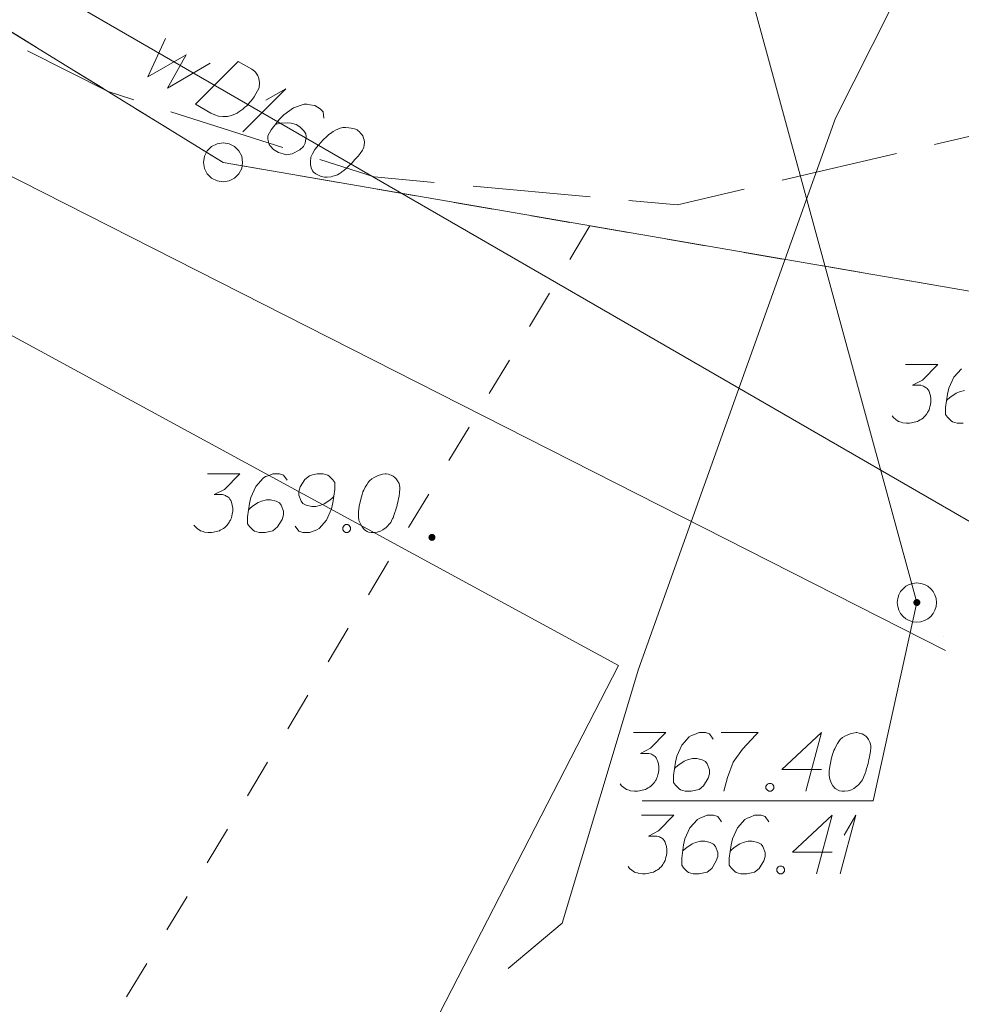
# Model space of a CAD drawing. Header units: metres. Extents: x 5555129 to 5556676, y 5635595 to 5636517.
# Tile 8 of 256: x 5555267 to 5555279, y 5636219 to 5636231. Entities that reach past the tile are written whole.
import ezdxf

# ---------------------------------------------------------------- set-up
doc = ezdxf.new("R2010")
doc.units = ezdxf.units.M
doc.header["$MEASUREMENT"] = 0
doc.linetypes.add('L_0_06', pattern=[2, 1.5, -0.5])
doc.linetypes.add('PRZER1-1', pattern=[2, 1, -1])
for name, color, linetype, lineweight in [('#digitalizacja', 7, 'Continuous', 18), ('#skartowane', 7, 'Continuous', 18), ('#zmodyfikowane', 7, 'Continuous', 18)]:
    doc.layers.add(name, color=color, linetype=linetype, lineweight=lineweight)
for name, color, linetype, lineweight, true_color in [('GEPPGD', 7, 'Continuous', 18, 0x008000), ('GESDZI', 7, 'Continuous', 18, 0x0a0909), ('GESUZY', 7, 'PRZER1-1', 18, 0x008000), ('GULKSP', 7, 'Continuous', 18, 0x803300), ('GULWLP', 5, 'Continuous', 18, 0x0000ff), ('GUPKPI', 7, 'Continuous', 18, 0x803300)]:
    doc.layers.add(name, color=color, linetype=linetype, lineweight=lineweight, true_color=true_color)

# ---------------------------------------------------------------- blocks, each defined once
blk = doc.blocks.new('EPPGS')
at = {"color": 0, "flags": 128}
blk.add_lwpolyline([(0.5, 0), (0.475528, -0.154508), (0.404508, -0.293893), (0.293893, -0.404508), (0.154508, -0.475528), (0, -0.5), (-0.154508, -0.475528), (-0.293893, -0.404508), (-0.404508, -0.293893), (-0.475528, -0.154508), (-0.5, 0), (-0.475528, 0.154508), (-0.404508, 0.293893), (-0.293893, 0.404508), (-0.154508, 0.475528), (0, 0.5), (0.154508, 0.475528), (0.293893, 0.404508), (0.404508, 0.293893), (0.475528, 0.154508), (0.5, 0)], close=True, dxfattribs=at)
blk = doc.blocks.new('POINT')
blk.add_hatch(color=0).paths.add_polyline_path([(-0.000884, -0.0025), (-0.0025, -0.000884), (-0.0025, 0.000884), (0.000884, 0.0025), (0.0025, 0.000884), (0.0025, -0.000884), (0.000884, -0.0025)])
blk = doc.blocks.new('*U1636')
at = {"layer": '#digitalizacja', "color": 36, "linetype": 'ByBlock', "lineweight": 18, "true_color": 0x803300}
for q in [(5555277.488, 5636220.398), (5555277.542, 5636220.894)]:
    blk.add_line((5555277.689, 5636221.148), q, dxfattribs=at)
blk = doc.blocks.new('*U1647')
at = {"layer": '#digitalizacja', "color": 5, "linetype": 'ByBlock', "lineweight": 18}
for q in [(5555269.854, 5636229.886), (5555270.148, 5636230.289)]:
    blk.add_line((5555270.403, 5636230.435), q, dxfattribs=at)

msp = doc.modelspace()

# ---------------------------------------------------------------- hatches: boundary and pattern name
at = {"layer": '#digitalizacja', "linetype": 'Continuous', "lineweight": 18}
h = msp.add_hatch(color=7, dxfattribs=at)
edge = h.paths.add_edge_path()
edge.add_arc((5555278.47028, 5636223.8672), 0.045, 0, 360)
at = {"layer": '#zmodyfikowane', "linetype": 'Continuous', "lineweight": 18}
h = msp.add_hatch(color=7, dxfattribs=at)
edge = h.paths.add_edge_path()
edge.add_arc((5555272.27, 5636224.7), 0.045, 0, 360)

# ---------------------------------------------------------------- linework, layer by layer
at = {"layer": '#digitalizacja', "color": 36, "linetype": 'Continuous', "lineweight": 18, "true_color": 0x803300}
msp.add_line((5555275.54795, 5636234.57771), (5555278.47028, 5636223.8672), dxfattribs=at)
at = {"layer": '#digitalizacja', "color": 1, "linetype": 'Continuous', "lineweight": 18, "flags": 128}
for points in [[(5555274.91141, 5636223.01343), (5555277.42938, 5636230.05946), (5555280.47119, 5636236.09363), (5555284.63862, 5636239.75357)], [(5555274.91141, 5636223.01343), (5555273.93293, 5636219.76732), (5555273.24253, 5636219.18794)]]:
    msp.add_lwpolyline(points, dxfattribs=at)
at = {"layer": '#digitalizacja', "color": 5, "linetype": 'Continuous', "lineweight": 18, "flags": 128}
for points in [[(5555268.86451, 5636231.07755), (5555268.63669, 5636230.58852), (5555269.12727, 5636230.87128), (5555268.88731, 5636230.44381), (5555269.43294, 5636230.76296)], [(5555269.79419, 5636230.78621), (5555269.96806, 5636230.68581), (5555270.00092, 5636230.65997), (5555270.01329, 5636230.64606), (5555270.03299, 5636230.62104), (5555270.04239, 5636230.60198), (5555270.05186, 5636230.58287), (5555270.06261, 5636230.54252), (5555270.06618, 5636230.51318), (5555270.06218, 5636230.4473), (5555269.99722, 5636230.3348), (5555269.96261, 5636230.28659), (5555269.94272, 5636230.26404), (5555269.92286, 5636230.24136), (5555269.90296, 5636230.2188), (5555269.87795, 5636230.1991), (5555269.85, 5636230.17432), (5555269.80299, 5636230.14015), (5555269.78095, 5636230.1256), (5555269.70754, 5636230.09293), (5555269.65406, 5636230.0829), (5555269.59841, 5636230.08099), (5555269.54054, 5636230.08713), (5555269.49372, 5636230.10053), (5555269.44476, 5636230.12193), (5555269.24528, 5636230.23711), (5555269.79419, 5636230.78621)], [(5555270.88804, 5636230.05913), (5555270.87959, 5636230.13896), (5555270.84249, 5636230.1809), (5555270.77089, 5636230.22224), (5555270.70794, 5636230.23131), (5555270.67135, 5636230.2388), (5555270.63686, 5636230.23821), (5555270.50189, 5636230.1934), (5555270.37481, 5636230.10313), (5555270.32106, 5636230.04557), (5555270.21495, 5636229.90904), (5555270.17068, 5636229.83237), (5555270.17342, 5636229.78988), (5555270.19071, 5636229.72534), (5555270.20018, 5636229.70624), (5555270.24244, 5636229.66133), (5555270.30888, 5636229.62296), (5555270.36592, 5636229.60366), (5555270.40767, 5636229.5932), (5555270.48243, 5636229.60458), (5555270.58081, 5636229.65687), (5555270.62564, 5636229.69917), (5555270.64927, 5636229.74008), (5555270.66215, 5636229.82135), (5555270.65643, 5636229.85869), (5555270.63241, 5636229.89983), (5555270.57992, 5636229.95065), (5555270.53394, 5636229.9772), (5555270.46876, 5636229.99433), (5555270.42417, 5636229.99967), (5555270.33918, 5636229.99419), (5555270.29371, 5636229.9863), (5555270.26949, 5636229.97988)], [(5555271.32311, 5636229.90338), (5555271.31288, 5636229.90928), (5555271.27922, 5636229.92184), (5555271.25584, 5636229.92858), (5555271.23756, 5636229.93226), (5555271.20604, 5636229.93682), (5555271.16652, 5636229.93924), (5555271.13211, 5636229.9386), (5555271.09469, 5636229.93293), (5555271.06758, 5636229.92131), (5555271.03746, 5636229.90466), (5555271.00737, 5636229.88789), (5555270.97427, 5636229.86609), (5555270.95223, 5636229.85154), (5555270.92429, 5636229.82676), (5555270.87946, 5636229.78446), (5555270.8198, 5636229.71667), (5555270.77414, 5636229.66121), (5555270.74164, 5636229.60492), (5555270.72317, 5636229.56103), (5555270.71707, 5636229.50324), (5555270.71759, 5636229.46879), (5555270.72548, 5636229.42332), (5555270.74435, 5636229.38515), (5555270.75672, 5636229.37124), (5555270.78443, 5636229.34837), (5555270.81004, 5636229.33358), (5555270.85392, 5636229.31511), (5555270.89559, 5636229.30469), (5555270.93003, 5636229.30521), (5555270.98058, 5636229.31017), (5555271.00479, 5636229.31659), (5555271.03706, 5636229.32523), (5555271.06417, 5636229.33685), (5555271.08328, 5636229.34633), (5555271.10825, 5636229.36595), (5555271.11931, 5636229.3732), (5555271.14433, 5636229.39291), (5555271.17227, 5636229.41768), (5555271.20022, 5636229.44246), (5555271.2171, 5636229.45999), (5555271.23109, 5636229.47231), (5555271.24798, 5636229.48984), (5555271.2848, 5636229.53), (5555271.3047, 5636229.55255), (5555271.32456, 5636229.57523), (5555271.35036, 5636229.60801), (5555271.38203, 5636229.65115), (5555271.39087, 5636229.66645), (5555271.3976, 5636229.68983), (5555271.40426, 5636229.71326), (5555271.40668, 5636229.75278), (5555271.40311, 5636229.78212), (5555271.39669, 5636229.80634), (5555271.38507, 5636229.83345), (5555271.37052, 5636229.85549), (5555271.35811, 5636229.86952), (5555271.34574, 5636229.88343), (5555271.32311, 5636229.90338)]]:
    msp.add_lwpolyline(points, dxfattribs=at)
at = {"layer": '#digitalizacja', "color": 1, "linetype": 'Continuous', "lineweight": 18, "true_color": 0xff0000, "flags": 128}
msp.add_lwpolyline([(5555261.28097, 5636230.3317), (5555274.65649, 5636223.06241), (5555271.99254, 5636217.88331), (5555272.27965, 5636217.16513)], dxfattribs=at)
at = {"layer": '#digitalizacja', "color": 7, "linetype": 'Continuous', "lineweight": 18, "flags": 128}
msp.add_lwpolyline([(5555274.95612, 5636221.3317), (5555277.91184, 5636221.3317), (5555278.47028, 5636223.8672)], dxfattribs=at)
at = {"layer": '#digitalizacja', "color": 36, "linetype": 'Continuous', "lineweight": 18, "true_color": 0x803300, "flags": 128}
for points in [[(5555274.8463, 5636222.20454), (5555275.25966, 5636222.20454), (5555275.06474, 5636222.00376), (5555274.93483, 5636221.93876), (5555275.04112, 5636221.93876), (5555275.06474, 5636221.9329), (5555275.07655, 5636221.92695), (5555275.08836, 5636221.92109), (5555275.10017, 5636221.91514), (5555275.12379, 5636221.89747), (5555275.1356, 5636221.87971), (5555275.14741, 5636221.86204), (5555275.15336, 5636221.84428), (5555275.16517, 5636221.80299), (5555275.17103, 5636221.76755), (5555275.17103, 5636221.74979), (5555275.17103, 5636221.72617), (5555275.16517, 5636221.69074), (5555275.15922, 5636221.66712), (5555275.15336, 5636221.6435), (5555275.14741, 5636221.62583), (5555275.14155, 5636221.61402), (5555275.1356, 5636221.60221), (5555275.12974, 5636221.5904), (5555275.11793, 5636221.57264), (5555275.10017, 5636221.54902), (5555275.0825, 5636221.53135), (5555275.07069, 5636221.51954), (5555275.05293, 5636221.50773), (5555275.03526, 5636221.49592), (5555275.01164, 5636221.48411), (5555274.99983, 5636221.47816), (5555274.95845, 5636221.46635), (5555274.92302, 5636221.46049), (5555274.8994, 5636221.45454), (5555274.85811, 5636221.45454), (5555274.81086, 5636221.46049), (5555274.7931, 5636221.46635), (5555274.77543, 5636221.4723), (5555274.75767, 5636221.47816), (5555274.74, 5636221.48997), (5555274.72224, 5636221.50178), (5555274.69276, 5636221.5254), (5555274.675, 5636221.54902)], [(5555275.86784, 5636222.12186), (5555275.8206, 5636222.18677), (5555275.7675, 5636222.20454), (5555275.68483, 5636222.20454), (5555275.62578, 5636222.18092), (5555275.59034, 5636222.16911), (5555275.56077, 5636222.15134), (5555275.46629, 5636222.04505), (5555275.40138, 5636221.90333), (5555275.38362, 5636221.82661), (5555275.36, 5636221.65531), (5555275.36, 5636221.56678), (5555275.38362, 5636221.53135), (5555275.43086, 5636221.48411), (5555275.44862, 5636221.4723), (5555275.50767, 5636221.45454), (5555275.58439, 5636221.45454), (5555275.64344, 5636221.46635), (5555275.68483, 5636221.47816), (5555275.74388, 5636221.5254), (5555275.80293, 5636221.61988), (5555275.8206, 5636221.67893), (5555275.8206, 5636221.72617), (5555275.79112, 5636221.80299), (5555275.7675, 5636221.83247), (5555275.72612, 5636221.85609), (5555275.65526, 5636221.87385), (5555275.60215, 5636221.87385), (5555275.53715, 5636221.85609), (5555275.49586, 5636221.83842), (5555275.425, 5636221.79118), (5555275.38957, 5636221.7616), (5555275.37181, 5636221.74393)], [(5555275.96818, 5636222.20454), (5555276.44059, 5636222.20454), (5555276.41111, 5636222.17496), (5555276.23982, 5636221.99195), (5555276.12172, 5636221.82661), (5555276.05085, 5636221.63169), (5555276.00361, 5636221.45454)], [(5555277.24955, 5636221.73212), (5555276.74171, 5636221.73212), (5555277.24955, 5636222.20454), (5555277.04878, 5636221.45454)], [(5555277.70421, 5636222.20454), (5555277.69239, 5636222.20454), (5555277.65696, 5636222.19859), (5555277.63334, 5636222.19273), (5555277.61567, 5636222.18677), (5555277.5861, 5636222.17496), (5555277.55067, 5636222.15729), (5555277.52119, 5636222.13953), (5555277.49162, 5636222.11591), (5555277.47395, 5636222.09229), (5555277.45619, 5636222.06281), (5555277.43852, 5636222.03324), (5555277.42076, 5636221.99781), (5555277.40895, 5636221.97419), (5555277.39714, 5636221.93876), (5555277.37947, 5636221.87971), (5555277.36171, 5636221.79118), (5555277.3499, 5636221.72031), (5555277.3499, 5636221.65531), (5555277.35585, 5636221.60807), (5555277.37947, 5636221.55497), (5555277.39714, 5636221.5254), (5555277.42671, 5636221.48997), (5555277.46214, 5636221.46635), (5555277.47981, 5636221.46049), (5555277.51524, 5636221.45454), (5555277.54481, 5636221.45454), (5555277.59205, 5636221.46049), (5555277.63334, 5636221.4723), (5555277.66291, 5636221.48997), (5555277.70421, 5636221.51954), (5555277.72197, 5636221.53721), (5555277.74559, 5636221.56083), (5555277.76326, 5636221.58445), (5555277.77507, 5636221.60221), (5555277.78688, 5636221.63169), (5555277.79283, 5636221.6435), (5555277.80464, 5636221.67307), (5555277.81645, 5636221.7085), (5555277.82826, 5636221.74393), (5555277.83412, 5636221.76755), (5555277.84007, 5636221.78522), (5555277.84593, 5636221.80885), (5555277.85774, 5636221.86204), (5555277.86369, 5636221.89152), (5555277.86955, 5636221.92109), (5555277.8755, 5636221.96238), (5555277.88136, 5636222.01557), (5555277.88136, 5636222.03324), (5555277.8755, 5636222.05686), (5555277.86955, 5636222.08048), (5555277.85188, 5636222.11591), (5555277.83412, 5636222.13953), (5555277.81645, 5636222.15729), (5555277.79283, 5636222.17496), (5555277.76921, 5636222.18677), (5555277.75145, 5636222.19273), (5555277.73378, 5636222.19859), (5555277.70421, 5636222.20454)], [(5555276.57637, 5636221.55497), (5555276.60594, 5636221.55497), (5555276.62361, 5636221.54316), (5555276.64137, 5636221.51954), (5555276.64137, 5636221.48997), (5555276.62361, 5636221.46635), (5555276.60594, 5636221.45454), (5555276.57637, 5636221.45454), (5555276.5587, 5636221.46635), (5555276.54094, 5636221.48997), (5555276.54094, 5636221.51954), (5555276.5587, 5636221.54316), (5555276.57637, 5636221.55497)], [(5555274.94938, 5636221.14757), (5555275.36274, 5636221.14757), (5555275.16783, 5636220.9468), (5555275.03792, 5636220.88179), (5555275.14421, 5636220.88179), (5555275.16783, 5636220.87593), (5555275.17964, 5636220.86998), (5555275.19145, 5636220.86412), (5555275.20326, 5636220.85817), (5555275.22688, 5636220.8405), (5555275.23869, 5636220.82274), (5555275.2505, 5636220.80507), (5555275.25645, 5636220.78731), (5555275.26826, 5636220.74602), (5555275.27412, 5636220.71059), (5555275.27412, 5636220.69283), (5555275.27412, 5636220.66921), (5555275.26826, 5636220.63378), (5555275.26231, 5636220.61016), (5555275.25645, 5636220.58654), (5555275.2505, 5636220.56887), (5555275.24464, 5636220.55706), (5555275.23869, 5636220.54524), (5555275.23283, 5636220.53343), (5555275.22102, 5636220.51567), (5555275.20326, 5636220.49205), (5555275.18559, 5636220.47438), (5555275.17378, 5636220.46257), (5555275.15602, 5636220.45076), (5555275.13835, 5636220.43895), (5555275.11473, 5636220.42714), (5555275.10292, 5636220.42119), (5555275.06154, 5636220.40938), (5555275.02611, 5636220.40352), (5555275.00248, 5636220.39757), (5555274.96119, 5636220.39757), (5555274.91395, 5636220.40352), (5555274.89619, 5636220.40938), (5555274.87852, 5636220.41533), (5555274.86076, 5636220.42119), (5555274.84309, 5636220.433), (5555274.82533, 5636220.44481), (5555274.79585, 5636220.46843), (5555274.77809, 5636220.49205)], [(5555275.97093, 5636221.0649), (5555275.92369, 5636221.12981), (5555275.87059, 5636221.14757), (5555275.78792, 5636221.14757), (5555275.72886, 5636221.12395), (5555275.69343, 5636221.11214), (5555275.66386, 5636221.09438), (5555275.56938, 5636220.98809), (5555275.50447, 5636220.84636), (5555275.48671, 5636220.76964), (5555275.46309, 5636220.59835), (5555275.46309, 5636220.50981), (5555275.48671, 5636220.47438), (5555275.53395, 5636220.42714), (5555275.55171, 5636220.41533), (5555275.61076, 5636220.39757), (5555275.68748, 5636220.39757), (5555275.74653, 5636220.40938), (5555275.78792, 5636220.42119), (5555275.84697, 5636220.46843), (5555275.90602, 5636220.56291), (5555275.92369, 5636220.62197), (5555275.92369, 5636220.66921), (5555275.89421, 5636220.74602), (5555275.87059, 5636220.7755), (5555275.82921, 5636220.79912), (5555275.75834, 5636220.81688), (5555275.70524, 5636220.81688), (5555275.64024, 5636220.79912), (5555275.59895, 5636220.78145), (5555275.52809, 5636220.73421), (5555275.49266, 5636220.70464), (5555275.4749, 5636220.68697)], [(5555276.57911, 5636221.0649), (5555276.53187, 5636221.12981), (5555276.47877, 5636221.14757), (5555276.3961, 5636221.14757), (5555276.33705, 5636221.12395), (5555276.30162, 5636221.11214), (5555276.27205, 5636221.09438), (5555276.17756, 5636220.98809), (5555276.11265, 5636220.84636), (5555276.09489, 5636220.76964), (5555276.07127, 5636220.59835), (5555276.07127, 5636220.50981), (5555276.09489, 5636220.47438), (5555276.14213, 5636220.42714), (5555276.15989, 5636220.41533), (5555276.21895, 5636220.39757), (5555276.29567, 5636220.39757), (5555276.35472, 5636220.40938), (5555276.3961, 5636220.42119), (5555276.45515, 5636220.46843), (5555276.5142, 5636220.56291), (5555276.53187, 5636220.62197), (5555276.53187, 5636220.66921), (5555276.50239, 5636220.74602), (5555276.47877, 5636220.7755), (5555276.43739, 5636220.79912), (5555276.36653, 5636220.81688), (5555276.31343, 5636220.81688), (5555276.24843, 5636220.79912), (5555276.20714, 5636220.78145), (5555276.13627, 5636220.73421), (5555276.10084, 5636220.70464), (5555276.08308, 5636220.68697)], [(5555277.38807, 5636220.67516), (5555276.88023, 5636220.67516), (5555277.38807, 5636221.14757), (5555277.1873, 5636220.39757)], [(5555276.71489, 5636220.498), (5555276.74446, 5636220.498), (5555276.76213, 5636220.48619), (5555276.77989, 5636220.46257), (5555276.77989, 5636220.433), (5555276.76213, 5636220.40938), (5555276.74446, 5636220.39757), (5555276.71489, 5636220.39757), (5555276.69722, 5636220.40938), (5555276.67946, 5636220.433), (5555276.67946, 5636220.46257), (5555276.69722, 5636220.48619), (5555276.71489, 5636220.498)]]:
    msp.add_lwpolyline(points, dxfattribs=at)
at = {"layer": '#digitalizacja', "color": 36, "linetype": 'Continuous', "lineweight": 18, "true_color": 0x803300}
msp.add_circle((5555278.47028, 5636223.8672), 0.25, dxfattribs=at)
at = {"layer": '#skartowane', "color": 7, "linetype": 'L_0_06', "lineweight": 18, "flags": 128}
msp.add_lwpolyline([(5555319.91, 5636279.38), (5555323.03, 5636275.28), (5555329.28, 5636268.46), (5555334.03, 5636263.4), (5555345.03, 5636252.49), (5555346.54, 5636251.45), (5555345.73, 5636247.93), (5555332.42, 5636261.49), (5555327.2, 5636266.8), (5555317.86, 5636277.41), (5555315.42, 5636280.01), (5555313.35, 5636281.16), (5555310.91, 5636281.48), (5555308.55, 5636280.93), (5555307.33, 5636278.49), (5555300.21, 5636263.98), (5555298.84, 5636260.31), (5555299.74, 5636259.03), (5555298.26, 5636255.27), (5555297.04, 5636255.1), (5555292.88, 5636247), (5555292.08, 5636246.05), (5555288.59, 5636239.37), (5555285.9, 5636234.86), (5555282.53, 5636231.41), (5555279.83, 5636229.99), (5555275.41, 5636228.95), (5555271.53, 5636229.31), (5555268.13, 5636230.4), (5555264.62, 5636232.17), (5555253.07, 5636239.68), (5555243.27, 5636245.93), (5555229.11, 5636254.41), (5555220.5, 5636258.77), (5555213.45, 5636261.65), (5555208.14, 5636263.06), (5555202.51, 5636263.31), (5555198.72, 5636262.51), (5555193.02, 5636260.05), (5555189.79, 5636257.33), (5555186.81, 5636252.47), (5555184.72, 5636245.33), (5555179.71, 5636245.97), (5555181.09, 5636251.46), (5555182.84, 5636255.67), (5555185.21, 5636259.68), (5555188.88, 5636264.05), (5555188.73, 5636266.82), (5555186.51, 5636270.36), (5555177.24, 5636279.14), (5555172.12, 5636284.35), (5555168.67, 5636288.73), (5555165.68, 5636293.64), (5555163.11, 5636298.61), (5555159.69, 5636305.28), (5555154.96, 5636314.88), (5555157.25, 5636316.15), (5555161.87, 5636306.69), (5555165.41, 5636299.79), (5555167.81, 5636295.12), (5555170.82, 5636290.32), (5555174.09, 5636286.04), (5555178.95, 5636281.15), (5555193.27, 5636269.09), (5555198.74, 5636266.34), (5555202.91, 5636266.53), (5555208.67, 5636266.05), (5555214.33, 5636264.32), (5555221.74, 5636261.36), (5555230.37, 5636257.02), (5555244.89, 5636248.46), (5555254.7, 5636242.22), (5555266.71, 5636234.85), (5555271.59, 5636232.9), (5555275.32, 5636232.51), (5555278.58, 5636233.38), (5555282.52, 5636236.11), (5555285.35, 5636239.7), (5555289.44, 5636247.37), (5555294.78, 5636258.52), (5555297.61, 5636265.12), (5555304.52, 5636279.57), (5555309.3, 5636287.58), (5555310.96, 5636291.13)], dxfattribs=at)
at = {"layer": '#zmodyfikowane', "color": 7, "linetype": 'Continuous', "lineweight": 18, "flags": 128}
for points in [[(5555278.32455, 5636226.90995), (5555278.73791, 5636226.90995), (5555278.54299, 5636226.70918), (5555278.41308, 5636226.64417), (5555278.51937, 5636226.64417), (5555278.54299, 5636226.63831), (5555278.5548, 5636226.63236), (5555278.56661, 5636226.6265), (5555278.57842, 5636226.62055), (5555278.60204, 5636226.60288), (5555278.61385, 5636226.58512), (5555278.62566, 5636226.56745), (5555278.63162, 5636226.54969), (5555278.64343, 5636226.5084), (5555278.64929, 5636226.47297), (5555278.64929, 5636226.45521), (5555278.64929, 5636226.43159), (5555278.64343, 5636226.39616), (5555278.63748, 5636226.37254), (5555278.63162, 5636226.34892), (5555278.62566, 5636226.33125), (5555278.61981, 5636226.31944), (5555278.61385, 5636226.30763), (5555278.608, 5636226.29582), (5555278.59618, 5636226.27805), (5555278.57842, 5636226.25443), (5555278.56075, 5636226.23676), (5555278.54894, 5636226.22495), (5555278.53118, 5636226.21314), (5555278.51351, 5636226.20133), (5555278.48989, 5636226.18952), (5555278.47808, 5636226.18357), (5555278.4367, 5636226.17176), (5555278.40127, 5636226.1659), (5555278.37765, 5636226.15995), (5555278.33636, 5636226.15995), (5555278.28912, 5636226.1659), (5555278.27136, 5636226.17176), (5555278.25369, 5636226.17771), (5555278.23592, 5636226.18357), (5555278.21826, 5636226.19538), (5555278.20049, 5636226.20719), (5555278.17101, 5636226.23081), (5555278.15325, 5636226.25443)], [(5555279.03903, 5636226.85676), (5555278.94454, 5636226.75047), (5555278.87963, 5636226.60874), (5555278.86187, 5636226.53202), (5555278.83825, 5636226.36073), (5555278.83825, 5636226.2722), (5555278.86187, 5636226.23676), (5555278.90911, 5636226.18952), (5555278.92687, 5636226.17771), (5555278.98592, 5636226.15995), (5555279.06265, 5636226.15995)], [(5555279.08041, 5636226.57926), (5555279.0154, 5636226.5615), (5555278.97411, 5636226.54383), (5555278.90325, 5636226.49659), (5555278.86782, 5636226.46702), (5555278.85006, 5636226.44935)], [(5555269.39857, 5636225.51223), (5555269.81193, 5636225.51223), (5555269.61701, 5636225.31146), (5555269.4871, 5636225.24646), (5555269.59339, 5636225.24646), (5555269.61701, 5636225.2406), (5555269.62882, 5636225.23465), (5555269.64063, 5636225.22879), (5555269.65244, 5636225.22284), (5555269.67606, 5636225.20517), (5555269.68787, 5636225.18741), (5555269.69968, 5636225.16974), (5555269.70563, 5636225.15197), (5555269.71744, 5636225.11068), (5555269.7233, 5636225.07525), (5555269.7233, 5636225.05749), (5555269.7233, 5636225.03387), (5555269.71744, 5636224.99844), (5555269.71149, 5636224.97482), (5555269.70563, 5636224.9512), (5555269.69968, 5636224.93353), (5555269.69382, 5636224.92172), (5555269.68787, 5636224.90991), (5555269.68201, 5636224.8981), (5555269.6702, 5636224.88034), (5555269.65244, 5636224.85672), (5555269.63477, 5636224.83905), (5555269.62296, 5636224.82724), (5555269.6052, 5636224.81543), (5555269.58753, 5636224.80362), (5555269.56391, 5636224.79181), (5555269.5521, 5636224.78585), (5555269.51072, 5636224.77404), (5555269.47529, 5636224.76819), (5555269.45167, 5636224.76223), (5555269.41038, 5636224.76223), (5555269.36314, 5636224.76819), (5555269.34537, 5636224.77404), (5555269.3277, 5636224.78), (5555269.30994, 5636224.78585), (5555269.29227, 5636224.79767), (5555269.27451, 5636224.80948), (5555269.24503, 5636224.8331), (5555269.22727, 5636224.85672)], [(5555270.42011, 5636225.42956), (5555270.37287, 5636225.49447), (5555270.31977, 5636225.51223), (5555270.2371, 5636225.51223), (5555270.17805, 5636225.48861), (5555270.14262, 5636225.4768), (5555270.11304, 5636225.45904), (5555270.01856, 5636225.35275), (5555269.95365, 5636225.21103), (5555269.93589, 5636225.1343), (5555269.91227, 5636224.96301), (5555269.91227, 5636224.87448), (5555269.93589, 5636224.83905), (5555269.98313, 5636224.79181), (5555270.00089, 5636224.78), (5555270.05994, 5636224.76223), (5555270.13666, 5636224.76223), (5555270.19572, 5636224.77404), (5555270.2371, 5636224.78585), (5555270.29615, 5636224.8331), (5555270.3552, 5636224.92758), (5555270.37287, 5636224.98663), (5555270.37287, 5636225.03387), (5555270.34339, 5636225.11068), (5555270.31977, 5636225.14016), (5555270.27839, 5636225.16378), (5555270.20753, 5636225.18155), (5555270.15443, 5636225.18155), (5555270.08942, 5636225.16378), (5555270.04813, 5636225.14611), (5555269.97727, 5636225.09887), (5555269.94184, 5636225.0693), (5555269.92408, 5636225.05163)], [(5555270.52045, 5636224.84491), (5555270.56769, 5636224.78), (5555270.62089, 5636224.76223), (5555270.70356, 5636224.76223), (5555270.76261, 5636224.78585), (5555270.79804, 5636224.79767), (5555270.82752, 5636224.81543), (5555270.922, 5636224.92172), (5555270.98701, 5636225.06344), (5555271.00468, 5636225.14016), (5555271.0283, 5636225.31146), (5555271.0283, 5636225.39999), (5555271.00468, 5636225.43542), (5555270.95743, 5636225.48266), (5555270.93976, 5636225.49447), (5555270.88071, 5636225.51223), (5555270.8039, 5636225.51223), (5555270.74485, 5636225.50042), (5555270.70356, 5636225.48861), (5555270.64451, 5636225.44137), (5555270.58546, 5636225.34689), (5555270.56769, 5636225.28784), (5555270.56769, 5636225.2406), (5555270.59727, 5636225.16378), (5555270.62089, 5636225.1343), (5555270.66218, 5636225.11068), (5555270.73304, 5636225.09292), (5555270.78623, 5636225.09292), (5555270.85114, 5636225.11068), (5555270.89252, 5636225.12835), (5555270.96339, 5636225.17559), (5555270.99882, 5636225.20517), (5555271.01649, 5636225.22284)], [(5555271.68372, 5636225.51223), (5555271.67191, 5636225.51223), (5555271.63648, 5636225.50628), (5555271.61286, 5636225.50042), (5555271.59519, 5636225.49447), (5555271.56562, 5636225.48266), (5555271.53019, 5636225.46499), (5555271.50071, 5636225.44723), (5555271.47114, 5636225.42361), (5555271.45347, 5636225.39999), (5555271.43571, 5636225.37051), (5555271.41804, 5636225.34094), (5555271.40028, 5636225.30551), (5555271.38846, 5636225.28189), (5555271.37665, 5636225.24646), (5555271.35898, 5636225.18741), (5555271.34122, 5636225.09887), (5555271.32941, 5636225.02801), (5555271.32941, 5636224.96301), (5555271.33536, 5636224.91577), (5555271.35898, 5636224.86267), (5555271.37665, 5636224.8331), (5555271.40623, 5636224.79767), (5555271.44166, 5636224.77404), (5555271.45933, 5636224.76819), (5555271.49476, 5636224.76223), (5555271.52433, 5636224.76223), (5555271.57157, 5636224.76819), (5555271.61286, 5636224.78), (5555271.64243, 5636224.79767), (5555271.68372, 5636224.82724), (5555271.70148, 5636224.84491), (5555271.7251, 5636224.86853), (5555271.74277, 5636224.89215), (5555271.75458, 5636224.90991), (5555271.76639, 5636224.93939), (5555271.77235, 5636224.9512), (5555271.78416, 5636224.98077), (5555271.79597, 5636225.0162), (5555271.80778, 5636225.05163), (5555271.81364, 5636225.07525), (5555271.81959, 5636225.09292), (5555271.82545, 5636225.11654), (5555271.83726, 5636225.16974), (5555271.84321, 5636225.19922), (5555271.84907, 5636225.22879), (5555271.85502, 5636225.27008), (5555271.86088, 5636225.32327), (5555271.86088, 5636225.34094), (5555271.85502, 5636225.36456), (5555271.84907, 5636225.38818), (5555271.8314, 5636225.42361), (5555271.81364, 5636225.44723), (5555271.79597, 5636225.46499), (5555271.77235, 5636225.48266), (5555271.74872, 5636225.49447), (5555271.73096, 5636225.50042), (5555271.71329, 5636225.50628), (5555271.68372, 5636225.51223)], [(5555271.16407, 5636224.86267), (5555271.19364, 5636224.86267), (5555271.21131, 5636224.85086), (5555271.22907, 5636224.82724), (5555271.22907, 5636224.79767), (5555271.21131, 5636224.77404), (5555271.19364, 5636224.76223), (5555271.16407, 5636224.76223), (5555271.1464, 5636224.77404), (5555271.12864, 5636224.79767), (5555271.12864, 5636224.82724), (5555271.1464, 5636224.85086), (5555271.16407, 5636224.86267)]]:
    msp.add_lwpolyline(points, dxfattribs=at)
at = {"layer": 'GESDZI', "color": 96, "linetype": 'Continuous', "lineweight": 18, "flags": 128}
for points in [[(5555280.77743, 5636227.56838), (5555269.59986, 5636229.49525), (5555252.77871, 5636239.85712), (5555235.06476, 5636250.76893), (5555217.68757, 5636259.62764), (5555207.1151, 5636262.6587), (5555196.15203, 5636261.30926), (5555188.12482, 5636254.90459), (5555186.35108, 5636245.8009), (5555184.84592, 5636238.08381), (5555184.7582, 5636205.85954), (5555186.2154, 5636197.47754)], [(5555184.7582, 5636205.85954), (5555184.84592, 5636238.08381), (5555186.35108, 5636245.8009), (5555237.32111, 5636213.99635), (5555252.77871, 5636239.85712), (5555269.59986, 5636229.49525), (5555280.77743, 5636227.56838), (5555285.04465, 5636223.35372), (5555298.92385, 5636211.27442), (5555290.47404, 5636196.61702), (5555286.06709, 5636191.38205)]]:
    msp.add_lwpolyline(points, dxfattribs=at)
at = {"layer": 'GESUZY', "color": 96, "linetype": 'PRZER1-1', "lineweight": 18, "ltscale": 0.5, "true_color": 0x008000}
msp.add_lwpolyline([(5555186.2154, 5636197.47754), (5555184.7582, 5636205.85954), (5555184.84592, 5636238.08381), (5555186.35108, 5636245.8009), (5555188.12482, 5636254.90459), (5555196.15203, 5636261.30926), (5555207.1151, 5636262.6587), (5555217.68757, 5636259.62764), (5555235.06476, 5636250.76893), (5555245.34, 5636244.44), (5555252.77871, 5636239.85712), (5555254.63543, 5636238.70885), (5555259.11964, 5636235.94966), (5555269.59986, 5636229.49525), (5555274.28994, 5636228.68146), (5555280.77743, 5636227.56838)], dxfattribs=at)
msp.add_lwpolyline([(5555259.11964, 5636235.94966), (5555269.59986, 5636229.49525), (5555274.28994, 5636228.68146), (5555258.30881, 5636202.08851), (5555243.31643, 5636211.21145), (5555259.11964, 5636235.94966)], close=True, dxfattribs=at)
at = {"layer": 'GULKSP', "color": 36, "linetype": 'Continuous', "lineweight": 18, "true_color": 0x803300, "flags": 128}
msp.add_lwpolyline([(5555233.21, 5636236.2), (5555234.02, 5636237.1), (5555245.06, 5636240.4), (5555278.83704, 5636223.25325)], dxfattribs=at)
at = {"layer": 'GULWLP', "color": 5, "linetype": 'Continuous', "lineweight": 18, "true_color": 0x0000ff, "flags": 128}
msp.add_lwpolyline([(5555281.17533, 5636223.73931), (5555280.2522, 5636224.26559), (5555261.57566, 5636235.05674), (5555252.34425, 5636230.98733)], dxfattribs=at)

# ---------------------------------------------------------------- block references
at = {"layer": '#digitalizacja', "color": 5, "linetype": 'Continuous', "lineweight": 18}
msp.add_blockref('*U1647', (0, 0), dxfattribs=at)
at = {"layer": '#digitalizacja', "color": 36, "linetype": 'Continuous', "lineweight": 18, "true_color": 0x803300}
msp.add_blockref('*U1636', (0, 0), dxfattribs=at)
at = {"layer": 'GEPPGD', "color": 96, "lineweight": 18, "true_color": 0x008000, "xscale": 0.5, "yscale": 0.5, "zscale": 0.5, "rotation": 90}
msp.add_blockref('EPPGS', (5555269.59986, 5636229.49525), dxfattribs=at)
at = {"layer": 'GUPKPI', "color": 36, "lineweight": 18, "true_color": 0x803300, "rotation": 90}
msp.add_blockref('POINT', (5555278.81, 5636223.43), dxfattribs=at)

doc.saveas('drawing.dxf')
